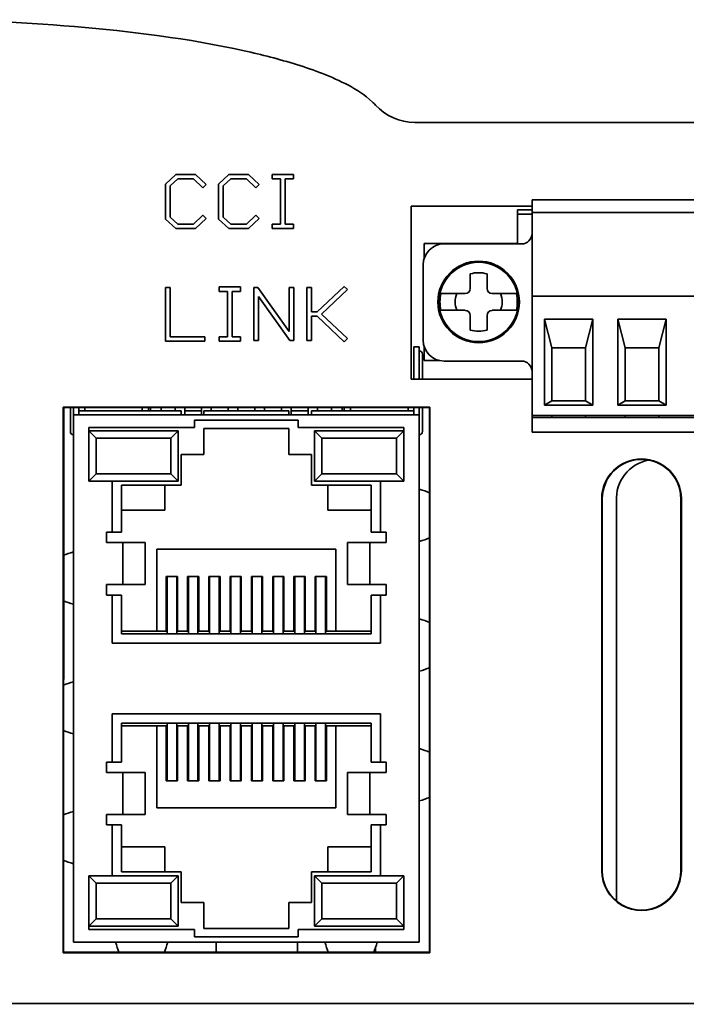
# Model space of a CAD drawing. Header units: inches. Extents: x 2.9 to 36.1, y -1.9 to 23.5.
# Tile 7 of 30: x 14 to 15.2, y 4 to 5.8. Entities that reach past the tile are written whole.
import ezdxf

# ---------------------------------------------------------------- set-up
doc = ezdxf.new("R2010")
doc.units = ezdxf.units.IN
doc.header["$MEASUREMENT"] = 0
doc.layers.add('Visible Edges(ANSI)', color=7, linetype='Continuous', lineweight=35)

msp = doc.modelspace()

# ---------------------------------------------------------------- linework, layer by layer
at = {"layer": 'Visible Edges(ANSI)'}
for p, q in [((18.3553, 5.6553), (14.7334, 5.6553)), ((14.2646, 5.5394), (14.2838, 5.5575)), ((14.2875, 5.5491), (14.2736, 5.5359)), ((14.2838, 5.5575), (14.3207, 5.5575)), ((14.317, 5.5491), (14.2875, 5.5491)), ((14.3346, 5.5324), (14.317, 5.5491)), ((14.3207, 5.5575), (14.341, 5.5384)), ((14.3643, 5.5394), (14.3835, 5.5575)), ((14.3872, 5.5491), (14.3732, 5.5359)), ((14.3835, 5.5575), (14.4204, 5.5575)), ((14.4167, 5.5491), (14.3872, 5.5491)), ((14.4343, 5.5324), (14.4167, 5.5491)), ((14.4204, 5.5575), (14.4407, 5.5384)), ((14.465, 5.5491), (14.465, 5.5575)), ((14.465, 5.5575), (14.5049, 5.5575)), ((14.4805, 5.5491), (14.465, 5.5491)), ((14.4805, 5.4639), (14.4805, 5.5491)), ((14.4894, 5.5491), (14.4894, 5.4639)), ((14.5049, 5.5491), (14.4894, 5.5491)), ((14.5049, 5.5575), (14.5049, 5.5491)), ((14.2646, 5.4735), (14.2646, 5.5394)), ((14.2736, 5.5359), (14.2736, 5.4769)), ((14.341, 5.5384), (14.3346, 5.5324)), ((14.3643, 5.4735), (14.3643, 5.5394)), ((14.3732, 5.5359), (14.3732, 5.4769)), ((14.4407, 5.5384), (14.4343, 5.5324)), ((14.9537, 5.5094), (16.0561, 5.5094)), ((14.9537, 5.5094), (14.9537, 5.5016)), ((14.7265, 5.1723), (14.7265, 5.4979)), ((14.7265, 5.4979), (14.9537, 5.4979)), ((14.9262, 5.4907), (14.9537, 5.4907)), ((16.0561, 5.4858), (14.9537, 5.4858)), ((14.2838, 5.4556), (14.2646, 5.4735)), ((14.2736, 5.4769), (14.2875, 5.4639)), ((14.317, 5.4639), (14.3346, 5.4806)), ((14.341, 5.4745), (14.3207, 5.4556)), ((14.3346, 5.4806), (14.341, 5.4745)), ((14.3835, 5.4556), (14.3643, 5.4735)), ((14.3732, 5.4769), (14.3872, 5.4639)), ((14.4167, 5.4639), (14.4343, 5.4806)), ((14.4407, 5.4745), (14.4204, 5.4556)), ((14.4343, 5.4806), (14.4407, 5.4745)), ((14.9262, 5.4829), (14.9537, 5.4829)), ((14.9262, 5.4277), (14.9262, 5.4829)), ((14.9537, 5.4831), (14.9537, 5.3311)), ((14.3207, 5.4556), (14.2838, 5.4556)), ((14.2875, 5.4639), (14.317, 5.4639)), ((14.4204, 5.4556), (14.3835, 5.4556)), ((14.3872, 5.4639), (14.4167, 5.4639)), ((14.465, 5.4639), (14.4805, 5.4639)), ((14.465, 5.4556), (14.465, 5.4639)), ((14.5049, 5.4556), (14.465, 5.4556)), ((14.4894, 5.4639), (14.5049, 5.4639)), ((14.5049, 5.4639), (14.5049, 5.4556)), ((14.751, 5.4277), (14.9262, 5.4277)), ((14.751, 5.4277), (14.751, 5.3997)), ((14.934, 5.4268), (14.7884, 5.4268)), ((14.749, 5.3874), (14.749, 5.2457)), ((14.8376, 5.3431), (14.8376, 5.3703)), ((14.8691, 5.3703), (14.8691, 5.3431)), ((14.2646, 5.3447), (14.2736, 5.3447)), ((14.2646, 5.2438), (14.2646, 5.3447)), ((14.2736, 5.3447), (14.2736, 5.2521)), ((14.3653, 5.3458), (14.4053, 5.3458)), ((14.3653, 5.3374), (14.3653, 5.3458)), ((14.3809, 5.3374), (14.3653, 5.3374)), ((14.3809, 5.2521), (14.3809, 5.3374)), ((14.3898, 5.3374), (14.3898, 5.2521)), ((14.4053, 5.3374), (14.3898, 5.3374)), ((14.4053, 5.3458), (14.4053, 5.3374)), ((14.4307, 5.3446), (14.4382, 5.3448)), ((14.4307, 5.2447), (14.4307, 5.3446)), ((14.4382, 5.3448), (14.4971, 5.2618)), ((14.4971, 5.3447), (14.5061, 5.3447)), ((14.4971, 5.2618), (14.4971, 5.3447)), ((14.5061, 5.3447), (14.5061, 5.2447)), ((14.5304, 5.2447), (14.5304, 5.3447)), ((14.5304, 5.3447), (14.5393, 5.3447)), ((14.5393, 5.3447), (14.5393, 5.2989)), ((14.5496, 5.2989), (14.6004, 5.3469)), ((14.6068, 5.3408), (14.5577, 5.2948)), ((14.6004, 5.3469), (14.6068, 5.3408)), ((14.4397, 5.3278), (14.4397, 5.2447)), ((14.4985, 5.2447), (14.4397, 5.3278)), ((14.784, 5.3333), (14.788, 5.3333)), ((14.8277, 5.3333), (14.788, 5.3333)), ((14.9186, 5.3333), (14.8789, 5.3333)), ((14.9186, 5.3333), (14.9226, 5.3333)), ((14.9537, 5.3283), (16.0561, 5.3283)), ((14.9537, 5.3244), (14.9537, 5.1079)), ((14.5393, 5.2989), (14.5496, 5.2989)), ((14.788, 5.3018), (14.784, 5.3018)), ((14.788, 5.3018), (14.8277, 5.3018)), ((14.8789, 5.3018), (14.9186, 5.3018)), ((14.9226, 5.3018), (14.9186, 5.3018)), ((14.5393, 5.2905), (14.5393, 5.2447)), ((14.5496, 5.2905), (14.5393, 5.2905)), ((14.6004, 5.2428), (14.5496, 5.2905)), ((14.5577, 5.2948), (14.6068, 5.2488)), ((14.8376, 5.2647), (14.8376, 5.2919)), ((14.8691, 5.2919), (14.8691, 5.2647)), ((14.9773, 5.1236), (14.9773, 5.285)), ((14.9773, 5.285), (15.0679, 5.285)), ((14.9911, 5.2309), (14.9773, 5.285)), ((15.0541, 5.2309), (15.0679, 5.285)), ((15.0679, 5.285), (15.0679, 5.1236)), ((15.1151, 5.1236), (15.1151, 5.285)), ((15.1151, 5.285), (15.2057, 5.285)), ((15.1151, 5.285), (15.1289, 5.2309)), ((15.1919, 5.2309), (15.2057, 5.285)), ((15.2057, 5.285), (15.2057, 5.1236)), ((14.3388, 5.2438), (14.2646, 5.2438)), ((14.2736, 5.2521), (14.3388, 5.2521)), ((14.3388, 5.2521), (14.3388, 5.2438)), ((14.3653, 5.2521), (14.3809, 5.2521)), ((14.3653, 5.2438), (14.3653, 5.2521)), ((14.4053, 5.2438), (14.3653, 5.2438)), ((14.3898, 5.2521), (14.4053, 5.2521)), ((14.4053, 5.2521), (14.4053, 5.2438)), ((14.4397, 5.2447), (14.4307, 5.2447)), ((14.5061, 5.2447), (14.4985, 5.2447)), ((14.5393, 5.2447), (14.5304, 5.2447)), ((14.6068, 5.2488), (14.6004, 5.2428)), ((14.7317, 5.233), (14.7416, 5.233)), ((14.751, 5.2334), (14.751, 5.2073)), ((14.9911, 5.2309), (14.9911, 5.1315)), ((15.0541, 5.2309), (14.9911, 5.2309)), ((15.0541, 5.1315), (15.0541, 5.2309)), ((15.1919, 5.2309), (15.1289, 5.2309)), ((15.1289, 5.2309), (15.1289, 5.1315)), ((15.1919, 5.2309), (15.1919, 5.1315)), ((14.7317, 5.2074), (14.7317, 5.1723)), ((14.7416, 5.2074), (14.7416, 5.1723)), ((14.7475, 5.2074), (14.7475, 5.1723)), ((14.751, 5.2073), (14.7796, 5.2073)), ((14.7884, 5.2063), (14.934, 5.2063)), ((14.9537, 5.1723), (14.7265, 5.1723)), ((14.0721, 4.093), (14.0722, 5.1198)), ((14.0722, 5.1198), (14.7618, 5.1198)), ((14.0722, 5.1198), (14.0731, 5.1189)), ((14.0731, 5.1189), (14.073, 4.0939)), ((14.7609, 5.1189), (14.0731, 5.1189)), ((14.0857, 5.0853), (14.0857, 5.1189)), ((14.0916, 5.105), (14.0916, 5.1189)), ((14.1014, 5.1129), (14.1014, 5.1189)), ((14.1126, 5.1129), (14.1126, 5.1189)), ((14.2205, 5.1129), (14.2205, 5.1189)), ((14.2325, 5.1129), (14.2325, 5.1189)), ((14.2366, 5.1189), (14.2366, 5.1129)), ((14.2563, 5.1189), (14.2563, 5.1129)), ((14.2825, 5.1129), (14.2825, 5.1189)), ((14.3006, 5.105), (14.3006, 5.1189)), ((14.3325, 5.105), (14.3325, 5.1189)), ((14.3506, 5.1129), (14.3506, 5.1189)), ((14.3825, 5.1129), (14.3825, 5.1189)), ((14.4006, 5.1129), (14.4006, 5.1189)), ((14.4325, 5.1129), (14.4325, 5.1189)), ((14.4506, 5.1129), (14.4506, 5.1189)), ((14.4825, 5.1129), (14.4825, 5.1189)), ((14.5006, 5.105), (14.5006, 5.1189)), ((14.5325, 5.105), (14.5325, 5.1189)), ((14.5506, 5.1129), (14.5506, 5.1189)), ((14.5768, 5.1189), (14.5768, 5.1129)), ((14.5965, 5.1189), (14.5965, 5.1129)), ((14.6006, 5.1129), (14.6006, 5.1189)), ((14.6126, 5.1129), (14.6126, 5.1189)), ((14.7205, 5.1129), (14.7205, 5.1189)), ((14.7317, 5.1189), (14.7317, 5.1129)), ((14.7416, 5.1189), (14.7416, 5.105)), ((14.7475, 5.1189), (14.7475, 5.0853)), ((14.7618, 5.1198), (14.7609, 5.1189)), ((14.761, 4.0939), (14.7609, 5.1189)), ((14.7618, 5.1198), (14.7618, 4.093)), ((14.9773, 5.1236), (14.9911, 5.1315)), ((15.0679, 5.1236), (14.9773, 5.1236)), ((14.9911, 5.1315), (15.0541, 5.1315)), ((15.0541, 5.1315), (15.0679, 5.1236)), ((15.1289, 5.1315), (15.1151, 5.1236)), ((15.2057, 5.1236), (15.1151, 5.1236)), ((15.1289, 5.1315), (15.1919, 5.1315)), ((15.2057, 5.1236), (15.1919, 5.1315)), ((14.0916, 5.105), (14.0916, 4.1129)), ((14.7416, 5.105), (14.0916, 5.105)), ((14.1014, 5.105), (14.1014, 5.1129)), ((14.1014, 5.1129), (14.2941, 5.1129)), ((14.2941, 5.105), (14.2941, 5.1129)), ((14.3006, 5.1129), (14.3325, 5.1129)), ((14.3192, 5.0952), (14.3192, 5.0814)), ((14.5139, 5.0952), (14.3192, 5.0952)), ((14.3366, 5.1129), (14.4965, 5.1129)), ((14.3366, 5.105), (14.3366, 5.1129)), ((14.4965, 5.105), (14.4965, 5.1129)), ((14.5006, 5.1129), (14.5325, 5.1129)), ((14.5139, 5.0814), (14.5139, 5.0952)), ((14.539, 5.105), (14.539, 5.1129)), ((14.539, 5.1129), (14.7317, 5.1129)), ((14.7317, 5.105), (14.7317, 5.1129)), ((14.7416, 4.1129), (14.7416, 5.105)), ((16.0561, 5.1039), (14.9537, 5.1039)), ((14.9537, 5.1039), (14.9537, 5.1)), ((16.0561, 5.1), (14.9537, 5.1)), ((14.9911, 5.1), (14.9911, 5.1039)), ((15.0541, 5.1), (15.0541, 5.1039)), ((15.1289, 5.1039), (15.1289, 5.1)), ((15.1919, 5.1), (15.1919, 5.1039)), ((14.1203, 5.0814), (14.1203, 4.9803)), ((14.3192, 5.0814), (14.1203, 5.0814)), ((14.4966, 5.0792), (14.3366, 5.0792)), ((14.3366, 5.0792), (14.3366, 5.0305)), ((14.4966, 5.0305), (14.4966, 5.0792)), ((14.7128, 5.0814), (14.5139, 5.0814)), ((14.7128, 4.9803), (14.7128, 5.0814)), ((14.9537, 5.0842), (14.9537, 5.0724)), ((14.2886, 5.0752), (14.1203, 5.0752)), ((14.1203, 5.0752), (14.1341, 5.0614)), ((14.2886, 5.0752), (14.1203, 5.0752)), ((14.2748, 5.0614), (14.1341, 5.0614)), ((14.1341, 5.0614), (14.1341, 4.9941)), ((14.2886, 5.0752), (14.2748, 5.0614)), ((14.2748, 4.9941), (14.2748, 5.0614)), ((14.2886, 4.9803), (14.2886, 5.0752)), ((14.2886, 4.9803), (14.2886, 5.0752)), ((14.7128, 5.0752), (14.5446, 5.0752)), ((14.5446, 5.0752), (14.5583, 5.0614)), ((14.5446, 5.0752), (14.5446, 4.9803)), ((14.5446, 5.0752), (14.5446, 4.9803)), ((14.7128, 5.0752), (14.5446, 5.0752)), ((14.699, 5.0614), (14.5583, 5.0614)), ((14.5583, 5.0614), (14.5583, 4.9941)), ((14.7128, 5.0752), (14.699, 5.0614)), ((14.699, 4.9941), (14.699, 5.0614)), ((14.9537, 5.0724), (16.0561, 5.0724)), ((14.2941, 5.0305), (14.2941, 4.9729)), ((14.3366, 5.0305), (14.2941, 5.0305)), ((14.539, 5.0305), (14.4966, 5.0305)), ((14.539, 4.9729), (14.539, 5.0305)), ((14.1203, 4.9803), (14.1341, 4.9941)), ((14.1341, 4.9941), (14.2748, 4.9941)), ((14.2886, 4.9803), (14.2748, 4.9941)), ((14.5446, 4.9803), (14.5583, 4.9941)), ((14.5583, 4.9941), (14.699, 4.9941)), ((14.7128, 4.9803), (14.699, 4.9941)), ((14.1203, 4.9803), (14.1642, 4.9803)), ((14.1642, 4.9803), (14.1642, 4.8842)), ((14.1642, 4.9803), (14.2886, 4.9803)), ((14.1642, 4.9803), (14.2886, 4.9803)), ((14.1816, 4.9729), (14.1816, 4.8842)), ((14.2941, 4.9729), (14.1816, 4.9729)), ((14.2636, 4.9255), (14.2636, 4.9729)), ((14.6515, 4.9729), (14.539, 4.9729)), ((14.5446, 4.9803), (14.6689, 4.9803)), ((14.5446, 4.9803), (14.6689, 4.9803)), ((14.5696, 4.9729), (14.5696, 4.9255)), ((14.6515, 4.8842), (14.6515, 4.9729)), ((14.6689, 4.9803), (14.7128, 4.9803)), ((14.6689, 4.8842), (14.6689, 4.9803)), ((15.0848, 4.2473), (15.0848, 4.9473)), ((15.0857, 4.9473), (15.0857, 4.2473)), ((15.2336, 4.2473), (15.2336, 4.9473)), ((15.2344, 4.9473), (15.2345, 4.2473)), ((15.1125, 4.1902), (15.1125, 4.9423)), ((14.1816, 4.9255), (14.2636, 4.9255)), ((14.5696, 4.9255), (14.6515, 4.9255)), ((14.1537, 4.8842), (14.1537, 4.8646)), ((14.1642, 4.8842), (14.1537, 4.8842)), ((14.1816, 4.8842), (14.1642, 4.8842)), ((14.6689, 4.8842), (14.6515, 4.8842)), ((14.6794, 4.8842), (14.6689, 4.8842)), ((14.6794, 4.8646), (14.6794, 4.8842)), ((14.1537, 4.8646), (14.1844, 4.8646)), ((14.1844, 4.7858), (14.1844, 4.8646)), ((14.1844, 4.8646), (14.2265, 4.8646)), ((14.2265, 4.7858), (14.2265, 4.8646)), ((14.6487, 4.8646), (14.6066, 4.8646)), ((14.6066, 4.7858), (14.6066, 4.8646)), ((14.6487, 4.8646), (14.6794, 4.8646)), ((14.6487, 4.7858), (14.6487, 4.8646)), ((14.585, 4.8522), (14.2481, 4.8522)), ((14.2481, 4.8522), (14.2481, 4.6978)), ((14.585, 4.6978), (14.585, 4.8522)), ((14.2661, 4.8012), (14.2661, 4.6978)), ((14.2871, 4.8012), (14.2661, 4.8012)), ((14.2675, 4.6928), (14.2675, 4.8012)), ((14.2856, 4.6928), (14.2856, 4.8012)), ((14.2871, 4.6978), (14.2871, 4.8012)), ((14.3061, 4.8012), (14.3061, 4.6978)), ((14.3271, 4.8012), (14.3061, 4.8012)), ((14.3075, 4.6928), (14.3075, 4.8012)), ((14.3256, 4.6928), (14.3256, 4.8012)), ((14.3271, 4.6978), (14.3271, 4.8012)), ((14.3461, 4.8012), (14.3461, 4.6978)), ((14.3671, 4.8012), (14.3461, 4.8012)), ((14.3475, 4.6928), (14.3475, 4.8012)), ((14.3656, 4.6928), (14.3656, 4.8012)), ((14.3671, 4.6978), (14.3671, 4.8012)), ((14.3861, 4.8012), (14.3861, 4.6978)), ((14.4071, 4.8012), (14.3861, 4.8012)), ((14.3875, 4.6928), (14.3875, 4.8012)), ((14.4056, 4.6928), (14.4056, 4.8012)), ((14.4071, 4.6978), (14.4071, 4.8012)), ((14.4261, 4.8012), (14.4261, 4.6978)), ((14.4471, 4.8012), (14.4261, 4.8012)), ((14.4275, 4.6928), (14.4275, 4.8012)), ((14.4456, 4.6928), (14.4456, 4.8012)), ((14.4471, 4.6978), (14.4471, 4.8012)), ((14.4661, 4.8012), (14.4661, 4.6978)), ((14.4871, 4.8012), (14.4661, 4.8012)), ((14.4675, 4.6928), (14.4675, 4.8012)), ((14.4856, 4.6928), (14.4856, 4.8012)), ((14.4871, 4.6978), (14.4871, 4.8012)), ((14.5061, 4.8012), (14.5061, 4.6978)), ((14.5271, 4.8012), (14.5061, 4.8012)), ((14.5075, 4.6928), (14.5075, 4.8012)), ((14.5256, 4.6928), (14.5256, 4.8012)), ((14.5271, 4.6978), (14.5271, 4.8012)), ((14.5461, 4.8012), (14.5461, 4.6978)), ((14.5671, 4.8012), (14.5461, 4.8012)), ((14.5475, 4.6928), (14.5475, 4.8012)), ((14.5656, 4.6928), (14.5656, 4.8012)), ((14.5671, 4.6978), (14.5671, 4.8012)), ((14.1844, 4.7858), (14.1537, 4.7858)), ((14.1537, 4.7858), (14.1537, 4.7661)), ((14.1844, 4.7858), (14.2265, 4.7858)), ((14.6487, 4.7858), (14.6066, 4.7858)), ((14.6794, 4.7858), (14.6487, 4.7858)), ((14.6794, 4.7661), (14.6794, 4.7858)), ((14.1537, 4.7661), (14.1642, 4.7661)), ((14.1642, 4.7661), (14.1642, 4.6755)), ((14.1642, 4.7661), (14.1816, 4.7661)), ((14.1816, 4.7661), (14.1816, 4.6928)), ((14.6515, 4.7661), (14.6689, 4.7661)), ((14.6515, 4.6928), (14.6515, 4.7661)), ((14.6689, 4.7661), (14.6794, 4.7661)), ((14.6689, 4.6755), (14.6689, 4.7661)), ((14.2481, 4.6978), (14.1816, 4.6978)), ((14.1816, 4.6928), (14.6515, 4.6928)), ((14.2481, 4.6978), (14.2661, 4.6978)), ((14.2871, 4.6978), (14.3061, 4.6978)), ((14.3271, 4.6978), (14.3461, 4.6978)), ((14.3671, 4.6978), (14.3861, 4.6978)), ((14.4071, 4.6978), (14.4261, 4.6978)), ((14.4471, 4.6978), (14.4661, 4.6978)), ((14.4871, 4.6978), (14.5061, 4.6978)), ((14.5271, 4.6978), (14.5461, 4.6978)), ((14.5671, 4.6978), (14.585, 4.6978)), ((14.6515, 4.6978), (14.585, 4.6978)), ((14.1642, 4.6755), (14.6689, 4.6755)), ((14.1642, 4.5424), (14.1642, 4.4517)), ((14.6689, 4.5424), (14.1642, 4.5424)), ((14.6689, 4.4517), (14.6689, 4.5424)), ((14.1816, 4.5251), (14.1816, 4.4517)), ((14.6515, 4.5251), (14.1816, 4.5251)), ((14.2675, 4.4167), (14.2675, 4.5251)), ((14.2856, 4.4167), (14.2856, 4.5251)), ((14.3075, 4.4167), (14.3075, 4.5251)), ((14.3256, 4.4167), (14.3256, 4.5251)), ((14.3475, 4.4167), (14.3475, 4.5251)), ((14.3656, 4.4167), (14.3656, 4.5251)), ((14.3875, 4.4167), (14.3875, 4.5251)), ((14.4056, 4.4167), (14.4056, 4.5251)), ((14.4275, 4.4167), (14.4275, 4.5251)), ((14.4456, 4.4167), (14.4456, 4.5251)), ((14.4675, 4.4167), (14.4675, 4.5251)), ((14.4856, 4.4167), (14.4856, 4.5251)), ((14.5075, 4.4167), (14.5075, 4.5251)), ((14.5256, 4.4167), (14.5256, 4.5251)), ((14.5475, 4.4167), (14.5475, 4.5251)), ((14.5656, 4.4167), (14.5656, 4.5251)), ((14.6515, 4.4517), (14.6515, 4.5251)), ((14.1816, 4.5201), (14.2481, 4.5201)), ((14.2661, 4.5201), (14.2481, 4.5201)), ((14.2481, 4.5201), (14.2481, 4.3657)), ((14.2661, 4.5201), (14.2661, 4.4167)), ((14.3061, 4.5201), (14.2871, 4.5201)), ((14.2871, 4.4167), (14.2871, 4.5201)), ((14.3061, 4.5201), (14.3061, 4.4167)), ((14.3461, 4.5201), (14.3271, 4.5201)), ((14.3271, 4.4167), (14.3271, 4.5201)), ((14.3461, 4.5201), (14.3461, 4.4167)), ((14.3861, 4.5201), (14.3671, 4.5201)), ((14.3671, 4.4167), (14.3671, 4.5201)), ((14.3861, 4.5201), (14.3861, 4.4167)), ((14.4261, 4.5201), (14.4071, 4.5201)), ((14.4071, 4.4167), (14.4071, 4.5201)), ((14.4261, 4.5201), (14.4261, 4.4167)), ((14.4661, 4.5201), (14.4471, 4.5201)), ((14.4471, 4.4167), (14.4471, 4.5201)), ((14.4661, 4.5201), (14.4661, 4.4167)), ((14.5061, 4.5201), (14.4871, 4.5201)), ((14.4871, 4.4167), (14.4871, 4.5201)), ((14.5061, 4.5201), (14.5061, 4.4167)), ((14.5461, 4.5201), (14.5271, 4.5201)), ((14.5271, 4.4167), (14.5271, 4.5201)), ((14.5461, 4.5201), (14.5461, 4.4167)), ((14.585, 4.5201), (14.5671, 4.5201)), ((14.5671, 4.4167), (14.5671, 4.5201)), ((14.585, 4.5201), (14.6515, 4.5201)), ((14.585, 4.3657), (14.585, 4.5201)), ((14.1537, 4.4517), (14.1537, 4.432)), ((14.1642, 4.4517), (14.1537, 4.4517)), ((14.1816, 4.4517), (14.1642, 4.4517)), ((14.6689, 4.4517), (14.6515, 4.4517)), ((14.6794, 4.4517), (14.6689, 4.4517)), ((14.6794, 4.432), (14.6794, 4.4517)), ((14.1537, 4.432), (14.1844, 4.432)), ((14.1844, 4.432), (14.1844, 4.3533)), ((14.1844, 4.432), (14.2265, 4.432)), ((14.2265, 4.432), (14.2265, 4.3533)), ((14.6487, 4.432), (14.6066, 4.432)), ((14.6066, 4.432), (14.6066, 4.3533)), ((14.6487, 4.432), (14.6794, 4.432)), ((14.6487, 4.432), (14.6487, 4.3533)), ((14.2661, 4.4167), (14.2871, 4.4167)), ((14.3061, 4.4167), (14.3271, 4.4167)), ((14.3461, 4.4167), (14.3671, 4.4167)), ((14.3861, 4.4167), (14.4071, 4.4167)), ((14.4261, 4.4167), (14.4471, 4.4167)), ((14.4661, 4.4167), (14.4871, 4.4167)), ((14.5061, 4.4167), (14.5271, 4.4167)), ((14.5461, 4.4167), (14.5671, 4.4167)), ((14.2481, 4.3657), (14.585, 4.3657)), ((14.1844, 4.3533), (14.1537, 4.3533)), ((14.1537, 4.3533), (14.1537, 4.3336)), ((14.1844, 4.3533), (14.2265, 4.3533)), ((14.6487, 4.3533), (14.6066, 4.3533)), ((14.6794, 4.3533), (14.6487, 4.3533)), ((14.6794, 4.3336), (14.6794, 4.3533)), ((14.1537, 4.3336), (14.1642, 4.3336)), ((14.1642, 4.3336), (14.1642, 4.2376)), ((14.1642, 4.3336), (14.1816, 4.3336)), ((14.1816, 4.3336), (14.1816, 4.2449)), ((14.6515, 4.3336), (14.6689, 4.3336)), ((14.6515, 4.2449), (14.6515, 4.3336)), ((14.6689, 4.3336), (14.6794, 4.3336)), ((14.6689, 4.2376), (14.6689, 4.3336)), ((14.2636, 4.2924), (14.1816, 4.2924)), ((14.2636, 4.2449), (14.2636, 4.2924)), ((14.6515, 4.2924), (14.5696, 4.2924)), ((14.5696, 4.2924), (14.5696, 4.2449)), ((14.1816, 4.2449), (14.2941, 4.2449)), ((14.2941, 4.2449), (14.2941, 4.1874)), ((14.539, 4.2449), (14.6515, 4.2449)), ((14.539, 4.1874), (14.539, 4.2449)), ((14.1203, 4.2376), (14.1203, 4.1365)), ((14.1642, 4.2376), (14.1203, 4.2376)), ((14.1203, 4.2376), (14.1341, 4.2238)), ((14.2886, 4.2376), (14.1642, 4.2376)), ((14.2886, 4.2376), (14.1642, 4.2376)), ((14.2886, 4.2376), (14.2748, 4.2238)), ((14.2886, 4.1427), (14.2886, 4.2376)), ((14.2886, 4.1427), (14.2886, 4.2376)), ((14.6689, 4.2376), (14.5446, 4.2376)), ((14.5446, 4.2376), (14.5583, 4.2238)), ((14.5446, 4.2376), (14.5446, 4.1427)), ((14.5446, 4.2376), (14.5446, 4.1427)), ((14.6689, 4.2376), (14.5446, 4.2376)), ((14.7128, 4.2376), (14.6689, 4.2376)), ((14.7128, 4.2376), (14.699, 4.2238)), ((14.7128, 4.1365), (14.7128, 4.2376)), ((14.2748, 4.2238), (14.1341, 4.2238)), ((14.1341, 4.2238), (14.1341, 4.1565)), ((14.2748, 4.1565), (14.2748, 4.2238)), ((14.699, 4.2238), (14.5583, 4.2238)), ((14.5583, 4.2238), (14.5583, 4.1565)), ((14.699, 4.1565), (14.699, 4.2238)), ((14.2941, 4.1874), (14.3366, 4.1874)), ((14.3366, 4.1874), (14.3366, 4.1387)), ((14.4966, 4.1387), (14.4966, 4.1874)), ((14.4966, 4.1874), (14.539, 4.1874)), ((14.1203, 4.1427), (14.1341, 4.1565)), ((14.1341, 4.1565), (14.2748, 4.1565)), ((14.2886, 4.1427), (14.2748, 4.1565)), ((14.5446, 4.1427), (14.5583, 4.1565)), ((14.5583, 4.1565), (14.699, 4.1565)), ((14.7128, 4.1427), (14.699, 4.1565)), ((14.1203, 4.1427), (14.2886, 4.1427)), ((14.1203, 4.1427), (14.2886, 4.1427)), ((14.1203, 4.1365), (14.3192, 4.1365)), ((14.3192, 4.1365), (14.3192, 4.1227)), ((14.3366, 4.1387), (14.4966, 4.1387)), ((14.5139, 4.1365), (14.7128, 4.1365)), ((14.5139, 4.1227), (14.5139, 4.1365)), ((14.5446, 4.1427), (14.7128, 4.1427)), ((14.5446, 4.1427), (14.7128, 4.1427)), ((14.3192, 4.1227), (14.5139, 4.1227)), ((14.0916, 4.1129), (14.7416, 4.1129)), ((14.3596, 4.1129), (14.3596, 4.0939)), ((14.5125, 4.0939), (14.5125, 4.1129)), ((14.6596, 4.1034), (14.6596, 4.0939)), ((14.0721, 4.093), (14.073, 4.0939)), ((14.7618, 4.093), (14.0721, 4.093)), ((14.073, 4.0939), (14.761, 4.0939)), ((14.7618, 4.093), (14.761, 4.0939)), ((12.882, 3.9973), (18.0107, 3.9973)), ((14.0596, 3.9973), (14.0596, 3.9959)), ((14.2125, 3.9959), (14.2125, 3.9973)), ((14.3596, 3.9973), (14.3596, 3.9959)), ((14.5125, 3.9959), (14.5125, 3.9973)), ((14.6596, 3.9973), (14.6596, 3.9959)), ((14.8125, 3.9959), (14.8125, 3.9973)), ((14.9596, 3.9973), (14.9596, 3.9959)), ((15.1125, 3.9959), (15.1125, 3.9973))]:
    msp.add_line(p, q, dxfattribs=at)
for radius in [0.0768, 0.0746]:
    msp.add_circle((14.8533, 5.3175), radius, dxfattribs=at)
for centre, radius, start, end in [((14.7334, 5.7553), 0.1, 222.231, 270), ((14.934, 5.4465), 0.0197, 270, 0), ((14.7884, 5.3874), 0.0394, 90, 180), ((14.8533, 5.3175), 0.0551, 73.3985, 106.6015), ((14.8277, 5.3431), 0.00984, 270, 0), ((14.8789, 5.3431), 0.00984, 180, 270), ((14.8533, 5.3175), 0.0727, 167.4929, 192.5071), ((14.8533, 5.3175), 0.0441, 159.0752, 200.9248), ((14.8533, 5.3175), 0.0441, 339.0752, 20.9248), ((14.8533, 5.3175), 0.0727, 347.4929, 12.5071), ((14.8277, 5.2919), 0.00984, 0, 90), ((14.8789, 5.2919), 0.00984, 90, 180), ((14.8533, 5.3175), 0.0551, 253.3985, 286.6015), ((14.7884, 5.2457), 0.0394, 180, 270), ((14.7416, 5.2192), 0.00591, 359.9975, 89.9352), ((14.934, 5.1866), 0.0197, 0, 90), ((14.0916, 5.0735), 0.00591, 179.9975, 270), ((14.7416, 5.0735), 0.00591, 270.0648, 0.0025), ((15.1596, 4.9473), 0.0748, 0.0044, 179.9956), ((15.1596, 4.9473), 0.0739, 0.0044, 179.9956), ((15.186, 4.9473), 0.0737, 99.8255, 183.8656), ((15.1596, 4.2473), 0.0748, 179.9956, 0.0044), ((15.1596, 4.2473), 0.074, 179.9956, 0.0044)]:
    msp.add_arc(centre, radius, start, end, dxfattribs=at)
for centre, major_axis, ratio, start_param, end_param in [((14.9262, 5.4829), (0, 0.00787), 0.00001, 4.709427, 6.277261), ((14.9537, 5.5016), (0, -0.0157), 0.00001, 6.272212, 7.853982), ((14.9537, 5.4819), (0, 0.00394), 0.00001, 5.012055, 6.277265), ((14.9537, 5.3323), (0, -0.00394), 0.00001, 5.015274, 6.283185), ((14.9537, 5.3244), (0, 0.00394), 0.00001, 4.713059, 6.284522), ((14.7317, 5.2074), (0, 0.0256), 0.00001, 4.707258, 6.272924), ((14.7416, 5.2074), (0, 0.0256), 0.00001, 4.704261, 6.266933), ((14.7475, 5.2074), (0, 0.0118), 0.00001, 4.708646, 6.275701), ((14.9537, 5.1079), (0, -0.00394), 0.00001, 6.272212, 7.853982), ((14.9537, 5.0842), (0, 0.0157), 0.00001, 4.706704, 6.271815), ((14.0857, 5.0853), (0, -0.0118), 0.00001, 0.004142, 1.572867), ((14.7475, 5.0853), (0, -0.0118), 0.00001, 6.250715, 7.853982), ((13.7979, 4.9411), (0.9843, 0), 0.08647, 0.207933, 0.288055), ((13.7979, 4.891), (0.9843, 0), 0.08647, 5.99513, 6.075284), ((15.0355, 4.823), (0.9843, 0), 0.08647, 2.854249, 2.930481), ((15.0355, 4.7728), (0.9843, 0), 0.08647, 3.352673, 3.428937), ((13.7979, 4.697), (0.9843, 0), 0.08647, 0.207841, 0.288055), ((13.7979, 4.6469), (0.9843, 0), 0.08647, 5.99513, 6.075376), ((15.0355, 4.5789), (0.9843, 0), 0.08647, 2.854249, 2.930571), ((15.0355, 4.5287), (0.9843, 0), 0.08647, 3.352582, 3.428937), ((13.7979, 4.4529), (0.9843, 0), 0.08647, 0.20775, 0.288055), ((13.7979, 4.4028), (0.9843, 0), 0.08647, 5.99513, 6.075468), ((15.0355, 4.3348), (0.9843, 0), 0.08647, 2.854249, 2.930661), ((15.0355, 4.2846), (0.9843, 0), 0.08647, 3.352492, 3.428937), ((14.1947, 5.0566), (0, -0.9843), 0.08647, 5.99513, 6.073471), ((14.2447, 5.0566), (0, -0.9843), 0.08647, 0.209714, 0.288055), ((14.5884, 5.0566), (0, -0.9843), 0.08647, 5.99513, 6.073472), ((14.6384, 5.0566), (0, -0.9843), 0.08647, 0.209713, 0.288055)]:
    msp.add_ellipse(centre, major_axis=major_axis, ratio=ratio, start_param=start_param, end_param=end_param, dxfattribs=at)
msp.add_open_spline([(14.6593, 5.6881), (14.6575, 5.69), (14.6557, 5.6919), (14.6391, 5.7078), (14.6238, 5.7169), (14.5765, 5.7422), (14.5437, 5.754), (14.4784, 5.7744), (14.4456, 5.7827), (14.3072, 5.8134), (14.1997, 5.8268), (13.9871, 5.8446), (13.8809, 5.8486), (13.774, 5.8486), (13.7148, 5.8486), (13.6557, 5.8474), (13.5397, 5.8422), (13.4828, 5.8385), (13.3822, 5.8291), (13.3383, 5.8242), (13.2609, 5.8134), (13.2272, 5.8081), (13.1679, 5.7971), (13.1423, 5.7918), (13.0995, 5.7817), (13.0823, 5.7773), (13.0471, 5.7675), (13.0292, 5.762), (12.9976, 5.7509), (12.984, 5.7457), (12.9599, 5.7353), (12.9496, 5.7305), (12.933, 5.7216), (12.9267, 5.7179), (12.9135, 5.7094), (12.9065, 5.7045), (12.893, 5.6929), (12.8862, 5.6864), (12.8769, 5.672), (12.8737, 5.666), (12.8718, 5.657), (12.8717, 5.6562), (12.8715, 5.6553)], degree=3, knots=[-11.590841, -11.590841, -11.590841, -11.590841, -11.575311, -11.575311, -11.451544, -11.451544, -11.197418, -11.197418, -10.943292, -10.943292, -10.134216, -10.134216, -9.32514, -9.32514, -9.32514, -8.876811, -8.876811, -8.444337, -8.444337, -8.111665, -8.111665, -7.855763, -7.855763, -7.658916, -7.658916, -7.525712, -7.525712, -7.386813, -7.386813, -7.279967, -7.279967, -7.197778, -7.197778, -7.147194, -7.147194, -7.090496, -7.090496, -7.034393, -7.034393, -7.004626, -7.004626, -7.001574, -7.001574, -7.001574, -7.001574], dxfattribs=at)
for points, weights in [([(14.784, 5.3333), (14.7832, 5.3333), (14.7823, 5.3333)], [1.00074664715, 1.00087166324, 1.00086082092]), ([(14.9243, 5.3333), (14.9235, 5.3333), (14.9226, 5.3333)], [1.0008608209, 1.00087166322, 1.00074664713]), ([(14.7823, 5.3018), (14.7832, 5.3018), (14.784, 5.3018)], [1.00086082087, 1.00087166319, 1.0007466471]), ([(14.9226, 5.3018), (14.9235, 5.3018), (14.9243, 5.3018)], [1.00074664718, 1.00087166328, 1.00086082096])]:
    msp.add_rational_spline(points, weights, degree=2, dxfattribs=at)

doc.saveas('drawing.dxf')
